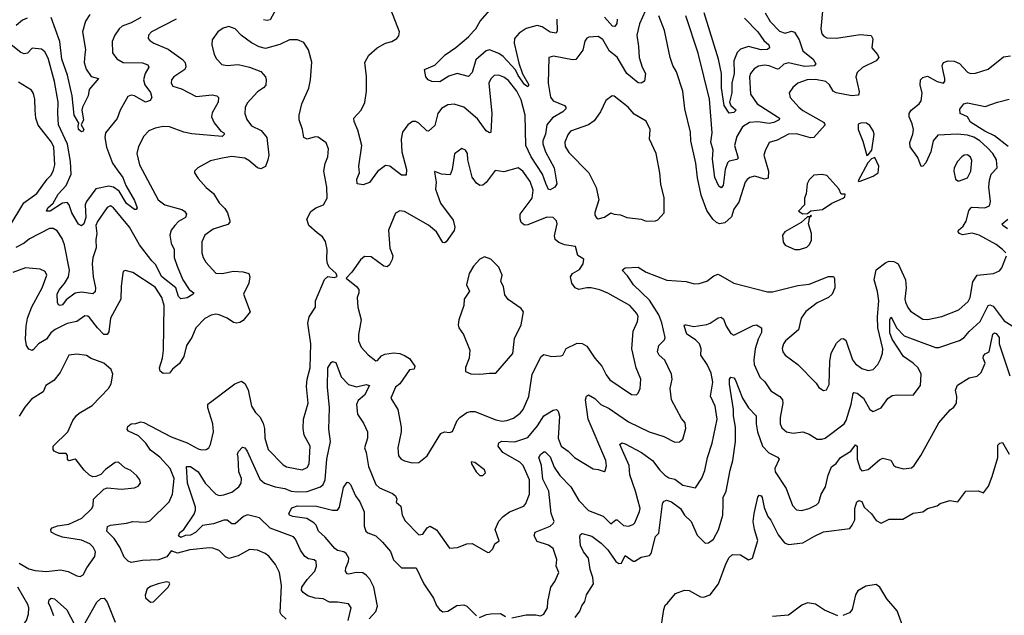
# Model space of a CAD drawing. Extents: x 2143765 to 2212931, y 878955 to 1017455.
# Tile 164 of 256: x 2159038 to 2165195, y 958958 to 962682. Entities that reach past the tile are written whole.
import ezdxf

# ---------------------------------------------------------------- set-up
doc = ezdxf.new("R2010")
doc.units = 0

msp = doc.modelspace()

# ---------------------------------------------------------------- linework, layer by layer
at = {"layer": '0CON20XD'}
for points in [[(2162397.6, 962685), (2162398.1, 962611.9), (2162393.2, 962596.8), (2162355, 962604), (2162305, 962637.3), (2162275, 962645.4), (2162205, 962626.9), (2162161.6, 962598.4), (2162132.1, 962565), (2162130, 962535), (2162160.4, 962410.4), (2162183.2, 962343.2), (2162221.3, 962275), (2162215, 962261.8), (2162195, 962275.5), (2162155, 962332.5), (2162138.6, 962368.6), (2162061.9, 962451.9), (2162035, 962469.5), (2161975, 962492.5), (2161955, 962487.2), (2161889.7, 962430.2), (2161867.7, 962352.3), (2161845, 962326), (2161774.5, 962344.5), (2161720.9, 962329.1), (2161665, 962292.1), (2161614.6, 962294.6), (2161591.4, 962305), (2161578.1, 962325), (2161568.8, 962371.2), (2161635, 962396.7), (2161698.9, 962461.1), (2161765, 962507.2), (2161844.1, 962575), (2161875, 962610), (2161890.4, 962625), (2161918, 962672), (2161995, 962760.9)], [(2159795, 962694.6), (2159735, 962662.5), (2159678, 962642), (2159660, 962625), (2159632.5, 962585), (2159615.6, 962545), (2159618.1, 962475), (2159645, 962436.9), (2159684, 962414), (2159805, 962411.9), (2159840.2, 962400.2), (2159844.6, 962385), (2159821.9, 962345), (2159811.8, 962305), (2159820.3, 962275), (2159855, 962227.3), (2159863.3, 962195), (2159853.5, 962176.5), (2159825, 962166.5), (2159755, 962205.5), (2159735, 962209), (2159715, 962202.2), (2159666.1, 962115), (2159646.7, 962063.3), (2159574.5, 961975), (2159569.6, 961945), (2159581.5, 961885), (2159618.8, 961785), (2159646.7, 961743.3), (2159682, 961695), (2159701.1, 961645), (2159755, 961551.9), (2159772.5, 961505), (2159766, 961494), (2159755, 961495.6), (2159705, 961532.5), (2159659.3, 961609.3), (2159625, 961634.8), (2159595, 961641.3), (2159515, 961623.2), (2159455.4, 961545), (2159448.2, 961525), (2159451.3, 961445), (2159438.9, 961405), (2159425, 961392.9), (2159405, 961404.2), (2159364.3, 961474.3), (2159347.2, 961525), (2159335, 961537.8), (2159305, 961533.8), (2159229.2, 961485), (2159205, 961484.4), (2159213.8, 961505), (2159246.2, 961533.8), (2159278.8, 961591.2), (2159327.8, 961645), (2159360, 961715), (2159355.6, 961795), (2159337.4, 961902.6), (2159280.6, 962025), (2159275.8, 962095), (2159279.1, 962165), (2159256.4, 962295), (2159215, 962441.4), (2159195, 962480.8), (2159175, 962497.1), (2159115, 962502.9), (2159087.4, 962472.6), (2159065, 962468.6), (2159045, 962475.8), (2158975, 962533.2)], [(2159085, 962691.8), (2159055, 962679.2), (2159016, 962645)], [(2159475.8, 962715), (2159448.6, 962671.4), (2159430.4, 962605), (2159450.2, 962495), (2159445.9, 962465), (2159441.4, 962415), (2159452.6, 962372.6), (2159485.6, 962325.6), (2159530, 962315), (2159472, 962245), (2159465.7, 962205), (2159430.8, 962135), (2159427.1, 962115), (2159435.9, 962055.9), (2159422.5, 962025), (2159438, 961995), (2159435, 961983.8), (2159425, 961980), (2159406, 961995), (2159402.5, 962015), (2159407.5, 962035), (2159377.5, 962085), (2159366.4, 962206.4), (2159337.6, 962335), (2159301.9, 962435), (2159288.1, 962545), (2159235, 962695.7)], [(2160639.3, 962745), (2160605, 962681.5), (2160585, 962676.7), (2160561.7, 962681.7)], [(2162951.7, 962738.3), (2162915, 962656.7), (2162896.7, 962585), (2162908.8, 962515), (2162911.8, 962445), (2162931.2, 962385), (2162952.1, 962345), (2162945, 962296.7), (2162925, 962284.3), (2162905, 962287.1), (2162833.9, 962346.1), (2162775, 962447.1), (2162725.7, 962485.7), (2162685, 962558.1), (2162655, 962576.9), (2162596.7, 962573.3), (2162584.5, 962565.5), (2162572.8, 962547.2), (2162559.5, 962490.5), (2162515, 962433.6), (2162495, 962431.6), (2162375.8, 962454.2), (2162346.7, 962445), (2162343.8, 962285), (2162358, 962198), (2162373.6, 962173.6), (2162444, 962145), (2162454.2, 962135), (2162454.3, 962125), (2162435, 962106.5), (2162370.9, 962069.1), (2162335.3, 962025), (2162326.6, 961965), (2162308.7, 961925), (2162309.7, 961905), (2162325.3, 961855), (2162379.4, 961755), (2162397.1, 961655), (2162385.4, 961635), (2162355, 961617.1), (2162345, 961619.4), (2162327.7, 961657.7), (2162307.8, 961715), (2162237.3, 961825), (2162204.1, 961895), (2162199.4, 962085), (2162175, 962180), (2162146.9, 962235), (2162095, 962300.8), (2162065, 962322.1), (2162035, 962335.5), (2162005, 962332.2), (2161985, 962312.9), (2161971.8, 962285), (2161990.3, 962095), (2161983.6, 961976.4), (2161975, 961973.3), (2161955, 961986), (2161901, 962061), (2161815, 962134.5), (2161755, 962154.4), (2161715, 962150), (2161675, 962126), (2161652.2, 962095), (2161635, 962019.2), (2161595, 961984), (2161585, 961986), (2161535, 962035.7), (2161515, 962044.3), (2161495, 962044.2), (2161465, 962024), (2161431.7, 961978.3), (2161423.8, 961935), (2161427.7, 961855), (2161456.4, 961745), (2161455, 961710), (2161425, 961710), (2161352.5, 961765), (2161325, 961769.5), (2161275, 961733.3), (2161225, 961664.4), (2161185, 961648.8), (2161147.5, 961655), (2161146, 961685), (2161162, 961725), (2161157.8, 961765), (2161177.1, 961895), (2161151.7, 961991.7), (2161128.6, 962045), (2161127.5, 962065), (2161173.1, 962116.9), (2161195.4, 962164.6), (2161207.5, 962235), (2161206.2, 962326.2), (2161196.7, 962415), (2161220.3, 962459.7), (2161273.3, 962505), (2161325, 962534), (2161365, 962546), (2161395.6, 962564.4), (2161409.7, 962580.3), (2161412.5, 962605), (2161359.2, 962745)], [(2162773.9, 962685), (2162772, 962658), (2162760.8, 962639.2), (2162745, 962641.2), (2162695, 962696.6)], [(2164057.8, 962735), (2164047.1, 962625), (2164055, 962594.2), (2164067.6, 962577.6), (2164085, 962567.5), (2164145, 962565.4), (2164295, 962589.6), (2164362.3, 962582.3), (2164372.3, 962562.3), (2164366.9, 962505), (2164401.9, 962465), (2164410, 962445), (2164394, 962425), (2164308, 962382), (2164275, 962352.5), (2164266.2, 962325), (2164287.6, 962232.4), (2164286.7, 962215), (2164280.5, 962209.5), (2164242.5, 962205), (2164143.4, 962223.4), (2164125.2, 962235.2), (2164103.1, 962275), (2164078.6, 962295), (2164015, 962308.2), (2163962.5, 962305), (2163905, 962285.6), (2163872.9, 962257.1), (2163850.6, 962225), (2163855.6, 962195), (2163910.5, 962135), (2163935, 962114.7), (2164065, 962041.6), (2164076.1, 962025), (2164005, 961945.8), (2163982.6, 961942.6), (2163895, 961968.1), (2163845, 961966.4), (2163775, 961927.5), (2163725.8, 961914.2), (2163698.9, 961861.1), (2163692.5, 961835), (2163720.3, 961735), (2163718.3, 961691.7), (2163695, 961684.6), (2163635, 961703.9), (2163605, 961695.5), (2163588.3, 961681.7), (2163574, 961665), (2163535, 961540), (2163505, 961496.7), (2163489.8, 961450.2), (2163448.5, 961411.5), (2163415, 961406.4), (2163395, 961414.5), (2163372.5, 961435), (2163335, 961489.2), (2163298.7, 961585), (2163277.4, 961692.6), (2163267.1, 961785), (2163235.5, 961925), (2163232, 961978), (2163197.3, 962125), (2163185.4, 962235), (2163145.4, 962355), (2163123.1, 962395), (2163105.8, 962445), (2163069.4, 962615), (2163035.6, 962705)], [(2163522.1, 961952.1), (2163509.1, 961895), (2163531.9, 961815), (2163522.4, 961807.6), (2163475, 961797.9), (2163465, 961787.3), (2163450.7, 961745), (2163437.8, 961645), (2163425, 961630.4), (2163410.1, 961640.1), (2163385.8, 961695), (2163371.1, 961808.9), (2163374.4, 961865), (2163360.2, 961915), (2163368.8, 961975), (2163351.3, 962185), (2163281.9, 962471.9), (2163202.8, 962705)], [(2163570.8, 962690.8), (2163653.2, 962605), (2163692, 962552), (2163722.2, 962525), (2163727.5, 962505), (2163715.2, 962494.8), (2163675.9, 962494.1), (2163595, 962513.9), (2163545, 962498.2), (2163525, 962475.8), (2163504.8, 962425), (2163505.2, 962345), (2163491.8, 962285), (2163492.3, 962225), (2163477.3, 962165), (2163486.1, 962145), (2163518.2, 962115), (2163505, 962100.5), (2163475, 962096.9), (2163444.3, 962145), (2163426.2, 962255), (2163426, 962346), (2163407.2, 962435), (2163318.1, 962725)], [(2163700, 962725), (2163730.8, 962670.8), (2163789.6, 962609.6), (2163825, 962598.2), (2163865, 962610), (2163884.2, 962604.2), (2163912.5, 962555), (2163935, 962487.5), (2164000, 962435), (2164016, 962405), (2164006.1, 962393.9), (2163945, 962389.4), (2163845, 962412.3), (2163815.9, 962404.1), (2163786.4, 962375), (2163777.2, 962372.8), (2163725, 962393.1), (2163695, 962397.5), (2163658.8, 962391.2), (2163631.9, 962375), (2163607.9, 962345), (2163601.6, 962325), (2163607.2, 962215), (2163648.9, 962155), (2163777.5, 962075), (2163790, 962065), (2163788, 962055), (2163755, 962038.4), (2163725, 962032.9), (2163655, 962042.6), (2163601.7, 962038.3), (2163557.2, 962012.8), (2163522.1, 961952.1)], [(2160704.5, 958934.5), (2160672.9, 958962.9), (2160667.5, 958975), (2160674.7, 959145), (2160662.5, 959225), (2160637.5, 959275), (2160595, 959326.9), (2160574, 959345), (2160525, 959365.5), (2160475, 959368.9), (2160405, 959330.6), (2160346.1, 959313.9), (2160325, 959324.6), (2160285, 959362.2), (2160245, 959377.8), (2160225, 959380.4), (2160102.6, 959367.4), (2160025, 959345.8), (2159985, 959360.6), (2159957.2, 959322.8), (2159905, 959304.3), (2159805, 959300), (2159735, 959287.9), (2159716.2, 959296.2), (2159691.7, 959321.7), (2159664, 959384), (2159628.1, 959438.1), (2159582.5, 959485), (2159587.7, 959512.3), (2159605, 959521.4), (2159705, 959533.8), (2159745.4, 959545.4), (2159825, 959540), (2159852.2, 959547.8), (2159972.2, 959667.7), (2159993.6, 959716.4), (2160003.5, 959813.5), (2159979.3, 959875), (2159915, 959945.8), (2159855, 959989.5), (2159826.8, 960035), (2159780, 960080), (2159719.1, 960109.1), (2159710.7, 960119.3), (2159715, 960137.5), (2159734.1, 960155.9), (2159765, 960157.1), (2159795, 960166.9), (2159815, 960163.3), (2159985, 960074.2), (2160085, 960035.7), (2160155, 959999.2), (2160175, 959993.3), (2160205, 959995.6), (2160220, 960005), (2160231.5, 960025), (2160249.5, 960105), (2160245.6, 960155), (2160213.9, 960255), (2160215, 960277.5), (2160384, 960406), (2160425, 960421.4), (2160445, 960407.5), (2160467.3, 960367.3), (2160486.5, 960265), (2160513.3, 960225), (2160539.3, 960199.3), (2160559.6, 960159.6), (2160569.7, 960125), (2160571.2, 960065), (2160592.5, 959995), (2160685, 959898.5), (2160706.6, 959886.6), (2160805, 959867.9), (2160835, 959882.5), (2160847.6, 959905), (2160855.3, 960015), (2160816.2, 960085), (2160810, 960125), (2160812.9, 960185), (2160842.7, 960285), (2160831.5, 960388.5), (2160836, 960435), (2160853.4, 960505), (2160859.2, 960655), (2160839.5, 960785), (2160848.1, 960825), (2160888.8, 960885), (2160888.1, 960925), (2160945, 961058), (2160965, 961075.7), (2161005, 961070.8), (2161023, 961077), (2161016.7, 961095), (2160975, 961132), (2160963.1, 961155), (2160958.5, 961185), (2160961.5, 961245), (2160949.5, 961295), (2160931.5, 961325), (2160899, 961349), (2160846.7, 961395), (2160834.5, 961435), (2160857.9, 961482.1), (2160890, 961505), (2160938.8, 961525), (2160960.6, 961565), (2160958.2, 961635), (2160939.4, 961735), (2160947.6, 961782.4), (2160964.3, 961825), (2160970, 961875), (2160955, 961911.2), (2160905, 961946.7), (2160885, 961950), (2160835, 961934.4), (2160815, 961944.2), (2160806.7, 961995), (2160785.6, 962055), (2160785.7, 962085), (2160803.1, 962155), (2160845.5, 962254.5), (2160856.9, 962305), (2160865.6, 962415.6), (2160845, 962492.5), (2160815, 962540), (2160775.9, 962555.9), (2160725, 962556), (2160664.5, 962525.5), (2160575, 962500.8), (2160535, 962511.9), (2160487.9, 962537.9), (2160425, 962582.5), (2160385, 962624.3), (2160345, 962639.4), (2160310.7, 962629.3), (2160276.7, 962605), (2160241.2, 962555), (2160239.2, 962525), (2160254.3, 962465), (2160267.6, 962437.6), (2160302.5, 962402.5), (2160335.7, 962395.7), (2160405, 962401.9), (2160475, 962385.5), (2160545, 962357.1), (2160574.5, 962325), (2160580, 962305), (2160576.8, 962273.2), (2160562.2, 962255), (2160525, 962231.1), (2160460.2, 962159.8), (2160447.8, 962132.2), (2160445.6, 962095), (2160458.6, 962058.6), (2160487.8, 962017.8), (2160547.9, 961987.9), (2160584.3, 961945), (2160595.5, 961835), (2160590, 961805), (2160575.3, 961764.7), (2160545, 961750), (2160525, 961754.5), (2160471.5, 961801.5), (2160445, 961816.6), (2160365, 961826.2), (2160305, 961816.7), (2160230.9, 961799.1), (2160152.5, 961755), (2160130, 961735), (2160130, 961725), (2160155, 961688.8), (2160203.4, 961633.4), (2160250, 961595), (2160285, 961535.7), (2160321.2, 961501.2), (2160336.7, 961475), (2160352.9, 961425), (2160352.5, 961415), (2160339.4, 961400.6), (2160247.7, 961372.3), (2160196, 961335), (2160177, 961293), (2160177.8, 961225), (2160185.6, 961195), (2160202.9, 961165), (2160265, 961097.5), (2160304.5, 961094.5), (2160375, 961109.6), (2160435, 961104.5), (2160470, 961095), (2160476.7, 961075), (2160470, 961035), (2160438.1, 960965), (2160480, 960855), (2160435, 960802), (2160415, 960788), (2160395.7, 960784.3), (2160375, 960788.1), (2160336.2, 960816.2), (2160285, 960837.3), (2160265, 960840.5), (2160235, 960834.4), (2160196.1, 960813.9), (2160138.5, 960755), (2160113.8, 960695), (2160080, 960645), (2160063.3, 960575), (2160036.8, 960533.2), (2159993.8, 960496.2), (2159975, 960470.8), (2159935, 960470.6), (2159917.1, 960485), (2159912.5, 960505), (2159931.3, 960565), (2159938.1, 960615), (2159941.1, 960895), (2159926.9, 960945), (2159885, 961009.2), (2159745, 961100.8), (2159696.4, 961113.6), (2159685, 961107.5), (2159682.3, 961097.7), (2159672.1, 961015), (2159670.7, 960935), (2159604.7, 960815), (2159595, 960730), (2159585, 960712.9), (2159565, 960714.5), (2159524.8, 960754.8), (2159475, 960820), (2159465, 960828.2), (2159445, 960830.5), (2159395.3, 960794.7), (2159335, 960782.8), (2159260, 960745), (2159232.1, 960725), (2159204.5, 960685), (2159154.6, 960655.4), (2159125, 960618.9), (2159115, 960614.3), (2159095, 960622.4), (2159080.7, 960645), (2159073.5, 960685), (2159077.6, 960765), (2159087.4, 960815), (2159113.7, 960886.3), (2159178.9, 961005), (2159206.9, 961085), (2159197.5, 961107.5), (2159165, 961121.9), (2159075, 961131.2), (2158995, 961100.9)], [(2160016.2, 962685), (2159861.4, 962605), (2159842.9, 962585), (2159840.8, 962565), (2159850.7, 962550.7), (2159876.2, 962535), (2159967, 962497), (2160055, 962433.5), (2160073.1, 962413.1), (2160076.6, 962386.6), (2160069.7, 962370.3), (2160001.9, 962325), (2159986.7, 962305), (2159985.6, 962285), (2159996.1, 962266.1), (2160049.1, 962249.1), (2160141.5, 962201.5), (2160242, 962212), (2160270, 962205), (2160282, 962195), (2160279.6, 962165), (2160240.9, 962099.1), (2160236.7, 962075), (2160255, 962036.5), (2160295, 961985.5), (2160315.2, 961975.2), (2160318.7, 961965), (2160305, 961950.4), (2160115, 961967.9), (2160065, 961977.5), (2159975, 962011.8), (2159935.6, 962014.4), (2159885, 962004.3), (2159845, 961987.5), (2159815, 961954), (2159780.6, 961889.4), (2159770, 961845), (2159787.5, 961775), (2159904.6, 961554.6), (2159945, 961524.5), (2160050.8, 961495), (2160068.1, 961485), (2160081.1, 961465), (2160074.2, 961445), (2160030.9, 961419.1), (2160007.3, 961395), (2159985.6, 961365), (2159977.5, 961335), (2159984.6, 961285), (2160004.1, 961245), (2160003.5, 961195), (2160021.7, 961141.7), (2160058.1, 961055), (2160098, 960995), (2160126.2, 960975), (2160122, 960965), (2160085, 960943.1), (2160045, 960935.8), (2160031.8, 960951.8), (2160013.5, 961005), (2159925.7, 961075.7), (2159888.8, 961148.8), (2159863.2, 961173.2), (2159786.6, 961275), (2159724.8, 961385), (2159625, 961505.6), (2159605, 961517.8), (2159585, 961508.1), (2159525, 961420.5), (2159514.4, 961395), (2159519.4, 961345), (2159513.3, 961305), (2159516.9, 961255), (2159496.2, 961193.8), (2159491.9, 961155), (2159496.3, 961075), (2159511.8, 961005), (2159510.3, 960979.7), (2159495, 960967.5), (2159425, 960978.4), (2159385, 960971.6), (2159328.8, 960931.2), (2159305, 960900), (2159290, 960895), (2159280, 960900), (2159273.9, 960913.9), (2159273.2, 960965), (2159285, 960993.5), (2159318.4, 961031.6), (2159343, 961075), (2159349.6, 961115), (2159317.9, 961275), (2159304.2, 961314.2), (2159272.3, 961362.3)], [(2164811.1, 962371.1), (2164807.9, 962395), (2164815.4, 962414.6), (2164845, 962423.6), (2164881.4, 962421.4), (2164915, 962406.7), (2164965, 962354), (2164985, 962344.7), (2165015, 962346.6), (2165095, 962373.1), (2165189.6, 962450.4), (2165235, 962456.5)], [(2165205.7, 961225), (2165185, 961245.7), (2165145, 961275.6), (2165039.2, 961335), (2164995, 961346.6), (2164935, 961336.1), (2164915, 961344.6), (2164907.5, 961355), (2164908.1, 961365), (2164938.2, 961391.8), (2164957.8, 961422.2), (2164974.2, 961485.8), (2164985.3, 961504.7), (2164995, 961510), (2165074.7, 961505.3), (2165102.9, 961517.1), (2165108.7, 961545), (2165098.2, 961635), (2165101.9, 961678.1), (2165114.1, 961715.9), (2165151.4, 961755), (2165147.5, 961805), (2165124.4, 961844.4), (2165090.2, 961880.2), (2165041.6, 961925), (2165005, 961946.9), (2164965, 961960), (2164903.5, 961966.5), (2164780.5, 961959.5), (2164751.5, 961925), (2164736.6, 961855), (2164703.7, 961786.3), (2164685, 961766), (2164675, 961764), (2164655, 961820), (2164606.7, 961886.7), (2164604.6, 961914.6), (2164623.9, 961965), (2164627, 961995), (2164619.7, 962029.7), (2164599.6, 962075), (2164599.5, 962095), (2164613.1, 962115), (2164662.9, 962155), (2164675.3, 962175), (2164681.7, 962221.7), (2164670, 962275), (2164671.4, 962305), (2164685, 962320), (2164715, 962327.8), (2164775, 962296.2), (2164815, 962285.8), (2164822.7, 962297.3), (2164823.8, 962315), (2164811.1, 962371.1)], [(2158972.5, 961385), (2159062.9, 961537.1), (2159145, 961594.4), (2159210, 961685), (2159235, 961710), (2159249.6, 961740.4), (2159256.6, 961775), (2159251.2, 961885), (2159236.7, 961915), (2159153, 962023), (2159139.2, 962065), (2159135.3, 962115.3), (2159133.5, 962185), (2159125, 962220), (2159111.7, 962241.7), (2159030.5, 962290.5)], [(2162955, 961422), (2163015, 961423.8), (2163029.5, 961430.5), (2163069.2, 961475), (2163068.7, 961568.7), (2163047, 961653), (2163040.6, 961725), (2163018.2, 961845), (2162976.9, 961935), (2162980, 961995), (2162955, 962046.2), (2162881.5, 962091.5), (2162843.3, 962135), (2162755, 962203.8), (2162744.1, 962205.9), (2162702.7, 962177.3), (2162669.2, 962105), (2162631.5, 962048.5), (2162595.4, 962024.6), (2162482.5, 961985), (2162465, 961962), (2162446.9, 961915), (2162449.6, 961889.6), (2162471.7, 961851.7), (2162596.5, 961725), (2162643, 961633), (2162660, 961555), (2162634.1, 961475.9), (2162635, 961460), (2162645, 961442.5), (2162655, 961437.5), (2162695, 961446.7), (2162735, 961474), (2162755, 961465.8), (2162795, 961462.5), (2162835, 961445.8), (2162925, 961433.8), (2162955, 961422)], [(2165219.3, 961889.3), (2165134.8, 961954.8), (2165074, 961985), (2164985, 962041.4), (2164964.3, 962075), (2164920, 962095), (2164917.9, 962122.1), (2164943.3, 962155), (2164965, 962162), (2165075, 962138.1), (2165153, 962167), (2165225.3, 962184.7)], [(2164335, 961832.5), (2164345, 961836.7), (2164368, 961865), (2164380.8, 961965), (2164375, 961987.5), (2164355, 962020), (2164333.9, 962033.9), (2164302.3, 962037.7), (2164282.5, 962027.5), (2164280.6, 961995), (2164311.4, 961921.4), (2164335, 961832.5)], [(2161492.1, 959912.1), (2161535, 959914.4), (2161587.1, 959955), (2161672, 960095), (2161695, 960106), (2161725, 960100), (2161745, 960107.5), (2161773.3, 960175), (2161790, 960195), (2161833.3, 960225), (2161856.8, 960233.2), (2161885, 960232.5), (2162015, 960180.4), (2162055, 960172.3), (2162084, 960176), (2162125, 960191.2), (2162168.7, 960221.3), (2162186.4, 960245), (2162221.8, 960325), (2162243.8, 960465), (2162300, 960575), (2162315, 960588), (2162365, 960576.2), (2162425, 960580), (2162435.4, 960584.6), (2162454.7, 960625.3), (2162525, 960659.1), (2162555, 960658.2), (2162585, 960641.5), (2162635.7, 960565.7), (2162678.8, 960515), (2162705, 960460.6), (2162729.5, 960429.5), (2162865, 960338.9), (2162894.3, 960335.7), (2162905, 960346.2), (2162918.9, 960375), (2162921.8, 960435), (2162892.7, 960505), (2162866.5, 960625), (2162873.8, 960735), (2162901.1, 960795), (2162905, 960826.7), (2162896.7, 960845), (2162854.2, 960894.2), (2162715, 960971.8), (2162665, 960992.9), (2162612.5, 961005), (2162584, 961006), (2162535, 960994.5), (2162512, 961005), (2162491.5, 961035), (2162481.5, 961075), (2162495.3, 961094.7), (2162539.8, 961120.2), (2162562, 961155), (2162566.7, 961185), (2162527.7, 961207.7), (2162513.3, 961263.3), (2162445, 961273.8), (2162408.8, 961288.8), (2162387, 961307), (2162381.4, 961331.4), (2162398.1, 961405), (2162394, 961425), (2162375, 961444), (2162335, 961446.7), (2162215, 961398.2), (2162195, 961397.8), (2162173.6, 961413.6), (2162167.2, 961437.2), (2162168.5, 961465), (2162241.8, 961565), (2162249.5, 961615), (2162230.5, 961670.5), (2162185, 961734.3), (2162155, 961756), (2162065, 961731.1), (2162011.5, 961738.5), (2161955, 961664.4), (2161935, 961647.1), (2161915, 961644.3), (2161895, 961658.6), (2161867.1, 961697.1), (2161841.1, 961805), (2161839.2, 961845), (2161825, 961866.7), (2161803.6, 961876.4), (2161757.3, 961842.7), (2161743.1, 961745), (2161729.1, 961710.9), (2161675, 961715.8), (2161635, 961732.5), (2161631.7, 961728.3), (2161641.4, 961665), (2161638.3, 961621.7), (2161670.5, 961535), (2161748.6, 961428.6), (2161759.5, 961385), (2161755, 961364.2), (2161705, 961292), (2161695, 961286.2), (2161685, 961288.8), (2161645.3, 961355.3), (2161595, 961397.5), (2161445, 961481.9), (2161415, 961486), (2161387.3, 961472.7), (2161343.5, 961365), (2161353.6, 961253.6), (2161370.8, 961205), (2161367.6, 961182.4), (2161350.3, 961149.7), (2161335, 961136.2), (2161315, 961140.8), (2161235, 961198.6), (2161195, 961202), (2161169.7, 961180.3), (2161115, 961103.3), (2161080, 961065), (2161143.5, 961013.5), (2161158, 960995), (2161159.2, 960975), (2161148.8, 960945), (2161151.5, 960885), (2161172.7, 960805), (2161157, 960713), (2161157.5, 960675), (2161173.1, 960635), (2161216.3, 960586.3), (2161265, 960549.2), (2161275, 960550.8), (2161300.6, 960579.4), (2161320.4, 960589.6), (2161375, 960599.3), (2161415, 960594.4), (2161445, 960583.3), (2161475, 960563.1), (2161508, 960515), (2161505, 960497.5), (2161475, 960493.3), (2161414.6, 960405.4), (2161388.9, 960385), (2161358.8, 960315), (2161403.1, 960245), (2161423.6, 960133.6), (2161424.5, 960105), (2161402.2, 960005), (2161407.5, 959955), (2161423.6, 959933.6), (2161445, 959922.9), (2161492.1, 959912.1)], [(2164915, 961674), (2164965, 961694), (2164986.2, 961733.8), (2164992.1, 961802.1), (2164985, 961821.2), (2164965, 961836.7), (2164945, 961835.6), (2164929.2, 961825), (2164902, 961795), (2164882.5, 961755), (2164879.2, 961735), (2164890, 961685), (2164904.1, 961674.1), (2164915, 961674)], [(2164285, 961670), (2164295, 961672.5), (2164375.9, 961704.1), (2164406.7, 961723.3), (2164410, 961765), (2164385, 961820), (2164365, 961812.5), (2164342.5, 961787.5), (2164282.5, 961675), (2164285, 961670)], [(2163935, 961468.8), (2163965, 961470), (2163985, 961487.5), (2164057.5, 961495), (2164116.2, 961533.8), (2164187.5, 961565), (2164197.5, 961575), (2164200, 961590), (2164175, 961590), (2164160.6, 961625), (2164085, 961706.9), (2164055, 961714.3), (2164005, 961708.8), (2163975, 961680), (2163963.3, 961655), (2163956.1, 961593.9), (2163946.7, 961565), (2163946.7, 961525), (2163907.5, 961485), (2163935, 961468.8)], [(2163915, 961244), (2163960.3, 961259.7), (2163976, 961275), (2163988.8, 961301.2), (2163990, 961345), (2163971.2, 961405), (2163980, 961450), (2163990, 961455), (2163985, 961460), (2163980, 961450), (2163965, 961450), (2163925.7, 961414.3), (2163822.9, 961355), (2163808.6, 961335), (2163811.7, 961291.7), (2163825, 961271.2), (2163885, 961244), (2163915, 961244)], [(2165215, 961373.3), (2165185.7, 961395), (2165182.5, 961405), (2165216.7, 961435)], [(2159272.3, 961362.3), (2159247, 961377), (2159223.8, 961376.2), (2159098.5, 961311.5), (2159065.9, 961284.1), (2159013.2, 961256.8)], [(2161092.5, 958925), (2161111.4, 959005), (2161095, 959030), (2161025, 959040), (2160975, 959039.4), (2160935, 959060.5), (2160885, 959066.2), (2160840.6, 959080.6), (2160810.2, 959100.2), (2160800, 959115), (2160802.7, 959135), (2160835, 959182.9), (2160884.3, 959235), (2160894.2, 959265), (2160892, 959295), (2160880, 959305), (2160845, 959311.4), (2160822, 959325), (2160794.4, 959365), (2160762.5, 959435), (2160749.3, 959449.3), (2160605, 959502.2), (2160537.1, 959567.1), (2160463.4, 959586.6), (2160437.8, 959575), (2160385, 959528.9), (2160365, 959530), (2160335, 959552.3), (2160315, 959552.2), (2160250.2, 959529.8), (2160181.1, 959518.9), (2160136.5, 959475), (2160105, 959459.3), (2160072.5, 959457.5), (2160045, 959443.5), (2160032, 959455), (2160039.2, 959475), (2160064.7, 959495.3), (2160129.4, 959590.6), (2160137.7, 959615), (2160136.7, 959635), (2160087.2, 959785), (2160081.3, 959888.7), (2160105, 959887.9), (2160155, 959854.4), (2160197.5, 959785), (2160265, 959715.4), (2160285, 959707.8), (2160315, 959710.5), (2160365, 959728), (2160408.3, 959761.7), (2160422.8, 959785), (2160424, 959814), (2160408.6, 959855), (2160404, 959946), (2160400.3, 959965), (2160407.1, 959982.9), (2160430.3, 960009.7), (2160445, 960006), (2160460.8, 959985), (2160539.5, 959809.5), (2160569.2, 959785), (2160635, 959760.7), (2160695, 959750.6), (2160735, 959733.3), (2160775, 959729.3), (2160835, 959732.5), (2160919.5, 959760.5), (2160935, 959775.6), (2160947.6, 959805), (2160959.5, 959935), (2160981.6, 960045), (2160971.3, 960121.3), (2160976.1, 960255), (2160962.1, 960385), (2160963.9, 960506.1), (2160985, 960538), (2160995, 960543.8), (2161015, 960538.8), (2161048.3, 960448.3), (2161095, 960401.8), (2161145, 960386.9), (2161205, 960400.4), (2161225.7, 960395), (2161193.8, 960335), (2161155, 960301.9), (2161143.9, 960275), (2161150, 960215), (2161188.5, 960158.5), (2161212.3, 960105), (2161212.1, 960065), (2161193.6, 960005), (2161205.6, 959975), (2161218.3, 959888.3), (2161265, 959776), (2161288.8, 959755), (2161369.7, 959719.7), (2161387.5, 959705), (2161396, 959685), (2161392.5, 959665), (2161420.9, 959640.9), (2161428.9, 959585), (2161448, 959548), (2161535, 959462), (2161558.8, 959465), (2161586.2, 959505), (2161605.9, 959515.9), (2161645, 959492), (2161725, 959378.8), (2161775, 959382.9), (2161835, 959405.7), (2161867, 959407), (2161965, 959350), (2161975, 959352.5), (2161996, 959374), (2162010, 959405), (2162035.8, 959424.2), (2162011.4, 959495), (2162035, 959546.2), (2162061.2, 959575), (2162101.2, 959605), (2162190.2, 959639.8), (2162203.6, 959656.4), (2162226.4, 959715), (2162225.3, 959805), (2162187.5, 959895), (2162166.2, 959915), (2162059.4, 959975), (2162030, 960015), (2162034, 960036), (2162054, 960046), (2162135, 960042.7), (2162215, 960069.6), (2162276.9, 960143.1), (2162315, 960205.5), (2162375, 960240.9), (2162394.4, 960244.4), (2162405.5, 960235), (2162412.9, 960202.9), (2162405.2, 960065), (2162424.6, 960015), (2162468.5, 959985), (2162508, 959945), (2162625, 959874), (2162655, 959870.6), (2162693, 959857), (2162698.8, 959861.2), (2162708.3, 959891.7), (2162704.1, 959925.9), (2162593.6, 960185), (2162576.4, 960305), (2162582.2, 960327.8), (2162595, 960335.8), (2162634.1, 960314.1), (2162672.9, 960275), (2162725, 960250.9), (2162845, 960166.7), (2162975, 960105.4), (2163065.9, 960075.9), (2163135, 960041.4), (2163165, 960042), (2163185, 960060), (2163204.4, 960125), (2163199.3, 960160.7), (2163177.5, 960187.5), (2163113.4, 960305), (2163105.6, 960375), (2163118.1, 960435), (2163114.5, 960465), (2163073.1, 960553.1), (2163037.5, 960585), (2163027.1, 960605), (2163034.3, 960645), (2163070.5, 960679.5), (2163074.6, 960695), (2163053.1, 960786.9), (2163035, 960835.5), (2162977.3, 960927.3), (2162876.2, 961025), (2162839.8, 961079.8), (2162806, 961115), (2162825, 961129.5), (2162905, 961135.5), (2162955, 961103.2), (2163085, 961052.2), (2163205, 961045.8), (2163255, 961030), (2163287.7, 961032.3), (2163335, 961046), (2163379.5, 961080.5), (2163405, 961090.8), (2163505, 961034.3), (2163715, 960980), (2163745, 960981.1), (2163905, 961020.7), (2163975, 961028.9), (2164095, 961076), (2164126.4, 961076.4), (2164133.6, 961063.6), (2164135.6, 961005), (2164119.2, 960965), (2164096.7, 960945), (2164025, 960911.4), (2163955, 960856.9), (2163925.6, 960815), (2163907.5, 960742.5), (2163827.5, 960675), (2163814.4, 960655), (2163807, 960627), (2163810, 960605), (2163824.2, 960585), (2163905, 960525.8), (2164018.3, 960408.3), (2164035, 960382.5), (2164065, 960362.5), (2164083, 960367), (2164099.7, 960400.3), (2164103.8, 960545), (2164113.7, 960596.3), (2164145, 960660), (2164175, 960687.1), (2164188.3, 960688.3), (2164205, 960678.8), (2164245.6, 960555), (2164265, 960530), (2164305, 960501.2), (2164345, 960489.1), (2164374.6, 960495.4), (2164404.3, 960525), (2164420.7, 960559.3), (2164433.7, 960596.3), (2164436.2, 960625), (2164404.8, 960755), (2164403.1, 960825), (2164410.8, 960925), (2164402.3, 960982.3), (2164381.2, 961055), (2164395, 961116.9), (2164455, 961164.3), (2164475, 961171.4), (2164505, 961169.2), (2164532, 961155), (2164578.5, 961055), (2164581.8, 961005), (2164574, 960935), (2164578.5, 960915), (2164591.7, 960881.7), (2164609.4, 960859.4), (2164685, 960809.6), (2164715, 960806.8), (2164804.1, 960825.9), (2164912.1, 960867.9), (2164969.4, 960920.6), (2164981.6, 960945), (2164997.7, 961042.3), (2165025, 961084.4), (2165127.5, 961095), (2165165, 961112.5), (2165179.7, 961130.3), (2165210, 961205)], [(2161916, 960466), (2161975, 960472), (2162015, 960471.2), (2162122.9, 960595), (2162132.1, 960687.9), (2162174.3, 960775), (2162188.8, 960855), (2162175, 960876.7), (2162093.2, 960933.2), (2162071.7, 960961.7), (2162064.1, 961014.1), (2162046.2, 961045), (2162054.4, 961085), (2162033.3, 961135), (2161985, 961185.5), (2161945, 961198.6), (2161914.5, 961185.5), (2161875, 961140), (2161848, 961095), (2161832.5, 961025), (2161850, 960985), (2161818, 960935), (2161815.7, 960895), (2161784.2, 960805), (2161780, 960775), (2161783.3, 960755), (2161813, 960713), (2161853.1, 960615), (2161848.6, 960565), (2161825, 960507.5), (2161825, 960483.3), (2161858.3, 960468.3), (2161916, 960466)], [(2162926, 959976), (2162995, 959926.9), (2163041.2, 959865), (2163072.7, 959835), (2163098.5, 959818.5), (2163135, 959810), (2163185, 959772.1), (2163264.3, 959755.7), (2163303.8, 959815), (2163323.2, 959863.2), (2163339.6, 959945), (2163369.1, 960035), (2163400.4, 960185), (2163387.7, 960265), (2163358, 960328), (2163371.8, 960415), (2163361.7, 960471.7), (2163337.5, 960525), (2163297.8, 960585), (2163300, 960625), (2163289.1, 960655), (2163265, 960679.6), (2163209.6, 960715), (2163192.9, 960767.1), (2163196.2, 960773.8), (2163205, 960774.2), (2163253.7, 960763.7), (2163335, 960775.4), (2163355, 960784), (2163405, 960817.5), (2163425, 960821.9), (2163439.6, 960809.6), (2163456.8, 960765), (2163485, 960720), (2163505, 960708.8), (2163625, 960770.7), (2163645, 960773.2), (2163676.9, 960755), (2163676.4, 960726.4), (2163655.6, 960684.4), (2163637.9, 960625), (2163628.5, 960555), (2163630.4, 960525), (2163666.5, 960446.5), (2163698.6, 960418.6), (2163735, 960362.2), (2163792.5, 960325), (2163807.5, 960305), (2163810.9, 960285), (2163793.8, 960195), (2163793.6, 960155), (2163805, 960130), (2163834, 960105), (2163875, 960097.5), (2163935, 960105.5), (2163975, 960091.5), (2164025, 960058.6), (2164055, 960058.8), (2164075, 960066), (2164194.7, 960155.3), (2164206, 960175), (2164238.5, 960278.5), (2164250, 960345), (2164255, 960350.8), (2164275, 960347.8), (2164315, 960315.6), (2164355, 960244.2), (2164375, 960232.5), (2164425, 960254.3), (2164467.2, 960312.8), (2164495, 960331.9), (2164525, 960336.9), (2164625, 960334), (2164671.9, 960395), (2164674.5, 960465), (2164656.9, 960505), (2164626.2, 960535), (2164565.6, 960575), (2164493.9, 960685), (2164480.6, 960725), (2164480, 960805), (2164485, 960821.2), (2164495, 960811.4), (2164520.9, 960755), (2164568.8, 960705), (2164765, 960631.8), (2164785, 960632.2), (2164915, 960676.9), (2164945, 960694.4), (2164976.7, 960733.3), (2165045.2, 960794.8), (2165094.8, 960895.2), (2165105, 960898.9), (2165125, 960891.3), (2165195, 960800), (2165277.6, 960747.6)], [(2162512, 958945), (2162541.1, 958985), (2162553.2, 959016.8), (2162572.5, 959045), (2162583.6, 959086.4), (2162625.7, 959154.3), (2162622.9, 959195), (2162605.2, 959245), (2162595, 959315.6), (2162563.8, 959355), (2162545.6, 959395), (2162541.2, 959448.8), (2162545.8, 959464.2), (2162555, 959469.2), (2162615, 959453.1), (2162675, 959410), (2162715, 959366.4), (2162765, 959294.4), (2162785, 959282.2), (2162802, 959285), (2162825, 959331.4), (2162875, 959295.6), (2162885, 959295.7), (2162925, 959321.1), (2162977.6, 959332.4), (2162987.3, 959345), (2163015, 959450), (2163035, 959472.5), (2163058, 959655), (2163065, 959668.8), (2163082.7, 959677.3), (2163115, 959668.1), (2163169.4, 959625), (2163194.6, 959585), (2163237.6, 959545), (2163275, 959458.9), (2163325, 959408.8), (2163345, 959411.2), (2163375.8, 959435), (2163407.9, 959492.1), (2163435.5, 959584.5), (2163437.8, 959655), (2163437.5, 959695), (2163456.6, 959733.4), (2163480, 959865), (2163497.2, 959925), (2163513.8, 960045), (2163515.2, 960135), (2163500.9, 960205), (2163502.4, 960245), (2163475.9, 960404.1), (2163476, 960434), (2163485, 960447.1), (2163503, 960443), (2163512.7, 960432.7), (2163558.8, 960315), (2163596.1, 960256.1), (2163644.5, 960205), (2163643.6, 960155), (2163652.6, 960105), (2163683.9, 960015), (2163723.2, 959973.2), (2163777.7, 959947.7), (2163788.5, 959935), (2163761.4, 959875), (2163762.5, 959855), (2163831.7, 959751.7), (2163871.9, 959645), (2163895, 959617.5), (2163926.6, 959613.4), (2163975, 959625.8), (2164022, 959648), (2164035, 959663.8), (2164049.4, 959715), (2164077.8, 959762.2), (2164094.6, 959835), (2164114.4, 959885.6), (2164143.4, 959906.6), (2164170.6, 959945), (2164235.9, 959984.1), (2164265, 960024), (2164275.4, 960015), (2164276.2, 959935), (2164293.1, 959873.1), (2164305, 959861.4), (2164345, 959870), (2164415, 959930.6), (2164435, 959940.8), (2164485, 959928), (2164504.5, 959894.5), (2164516.8, 959886.8), (2164565, 959874.2), (2164615, 959880), (2164632.5, 959895), (2164673.8, 959956.2), (2164785, 960161.2), (2164856.6, 960243.4), (2164879.7, 960260.3), (2164895.7, 960284.3), (2164899.4, 960325), (2164889.4, 960365), (2164902.2, 960397.8), (2164975, 960443.1), (2165025, 960452.5), (2165050.6, 960475), (2165075.5, 960535), (2165063.8, 960565), (2165065, 960579.4), (2165075, 960591.9), (2165100.5, 960605), (2165123.7, 960715), (2165135, 960724.6), (2165145, 960719.7), (2165163.4, 960695), (2165162.9, 960655), (2165229.4, 960455)], [(2159035, 959283.1), (2159095, 959249.2), (2159135, 959238.9), (2159205, 959232.9), (2159293.2, 959243.2), (2159341.4, 959231.4), (2159396.1, 959203.9), (2159415, 959201.2), (2159435, 959212), (2159457.5, 959255), (2159508.6, 959325), (2159511.8, 959355), (2159498.2, 959385), (2159475.6, 959405), (2159425, 959427.3), (2159305, 959446.4), (2159265, 959462.2), (2159235, 959477.5), (2159232.5, 959495), (2159241.2, 959505), (2159275, 959517.8), (2159345, 959527.9), (2159425.4, 959565), (2159490, 959625), (2159497.7, 959645), (2159498.9, 959685), (2159565, 959746), (2159585, 959754.2), (2159675, 959747.5), (2159755, 959754.3), (2159778, 959765), (2159792.5, 959785), (2159789.2, 959805), (2159769.6, 959829.6), (2159733.4, 959863.4), (2159695, 959880.6), (2159655, 959916.2), (2159635, 959913.3), (2159575, 959869.2), (2159545, 959839.2), (2159515, 959825.8), (2159495, 959824.3), (2159473.8, 959835), (2159442, 959865), (2159390.9, 959930.9), (2159384.1, 959934.1), (2159345, 959924.6), (2159337.8, 959935), (2159337.6, 959957.6), (2159328.7, 959968.7), (2159285, 959970), (2159254.2, 959985), (2159247.5, 959995), (2159247.5, 960015), (2159339.4, 960105), (2159371.1, 960175), (2159392.2, 960207.8), (2159409.1, 960220.9), (2159490.9, 960269.1), (2159594, 960375), (2159610, 960405), (2159621.2, 960465), (2159610, 960495), (2159563.4, 960533.4), (2159485, 960562.9), (2159455, 960582.5), (2159395, 960590), (2159345, 960583.8), (2159290.4, 960475), (2159252.1, 960425), (2159200.8, 960395), (2159185.6, 960355), (2159111.2, 960308.8), (2159070.4, 960259.6), (2159035, 960202.9)], [(2162115, 958941.9), (2162205, 958961.9), (2162265, 958961.1), (2162295, 958954), (2162315, 958966), (2162338.1, 959005), (2162340.5, 959045), (2162360, 959135), (2162385, 959170), (2162410.4, 959225), (2162393.1, 959265), (2162397.1, 959307.1), (2162374.6, 959375), (2162345, 959396.2), (2162275, 959418.9), (2162255.5, 959455), (2162262, 959478), (2162355, 959516.2), (2162375, 959531.5), (2162381.2, 959545), (2162362.6, 959595), (2162346.8, 959735), (2162309.5, 959809.5), (2162302.1, 959895), (2162285.4, 959945), (2162295.9, 959964.1), (2162315, 959979.2), (2162325, 959980), (2162355, 959949.5), (2162380.5, 959885), (2162415, 959831.8), (2162485, 959760.4), (2162535.5, 959675), (2162595, 959612.3), (2162687.8, 959577.8), (2162735, 959529.4), (2162765, 959555.7), (2162775, 959554.5), (2162815, 959518.7), (2162845, 959514.5), (2162874, 959526), (2162885, 959537.1), (2162915, 959606.2), (2162917.7, 959625), (2162888.5, 959735), (2162852.9, 959837.1), (2162848.8, 959895), (2162790.8, 960025), (2162804.3, 960035.7), (2162825, 960029.2), (2162926, 959976)], [(2163043.6, 958845), (2163066.2, 958995), (2163075, 959021.2), (2163090, 959035), (2163140, 959095), (2163195, 959116), (2163225, 959113.3), (2163295, 959074.2), (2163315, 959072.5), (2163355, 959086), (2163409, 959155), (2163455.3, 959285), (2163475, 959320), (2163495, 959338.9), (2163545.5, 959335.5), (2163595, 959304.3), (2163620.8, 959315), (2163653.8, 959425), (2163632.5, 959495), (2163625.7, 959545), (2163631.2, 959595), (2163653.9, 959696.1), (2163661.8, 959708.2), (2163675, 959705.6), (2163681.8, 959695), (2163692.8, 959632.8), (2163716.3, 959576.3), (2163735, 959552), (2163781.9, 959461.9), (2163821.2, 959411.2), (2163845, 959400), (2163935, 959411.1), (2164007.6, 959452.4), (2164065, 959479.3), (2164228.5, 959501.5), (2164245, 959521.2), (2164260.5, 959555), (2164260, 959625), (2164273.1, 959666.9), (2164285, 959676.7), (2164305, 959670), (2164320, 959635), (2164365, 959591.8), (2164395, 959550.5), (2164425, 959534.5), (2164475, 959558.2), (2164560.5, 959559.5), (2164625, 959597.5), (2164685, 959604.2), (2164715, 959626), (2164775, 959642.5), (2164795, 959657.5), (2164855, 959676), (2164905, 959667.5), (2164955, 959733.3), (2165033, 959737), (2165065, 959723.3), (2165096.5, 959765), (2165119.6, 959825), (2165154.4, 959945), (2165155, 960022.5), (2165166.7, 960033.3), (2165185, 960037.5), (2165226.9, 959965)], [(2161935, 959832.5), (2161951.7, 959848.3), (2161945, 959867.5), (2161885, 959912.5), (2161861.7, 959918.3), (2161862.5, 959905), (2161892.5, 959855), (2161915, 959832.5), (2161935, 959832.5)], [(2161222.8, 958935), (2161265, 958980.9), (2161275.5, 959015), (2161252.8, 959135), (2161227.6, 959185), (2161205, 959210), (2161182.8, 959222.7), (2161144.7, 959225.3), (2161095, 959214.5), (2161085, 959218), (2161075.8, 959235), (2161078.1, 959255), (2161094.5, 959295), (2161096.4, 959315), (2161080, 959345), (2161065.7, 959355.7), (2161025, 959364.2), (2161008.1, 959375), (2160947.5, 959447.5), (2160906.2, 959485), (2160891.5, 959521.5), (2160877, 959537), (2160832.9, 959562.9), (2160789.6, 959569.6), (2160746.7, 959575), (2160726.2, 959585), (2160721.2, 959595), (2160740.6, 959629.4), (2160775, 959642.7), (2160895, 959641.1), (2160995, 959615.4), (2161025, 959615.7), (2161037.5, 959635), (2161061.9, 959758.1), (2161085, 959790), (2161095, 959788.8), (2161107.5, 959775), (2161138.1, 959705), (2161165, 959668), (2161192.2, 959605), (2161191.6, 959515), (2161202.3, 959485), (2161215, 959474.1), (2161264.5, 959454.5), (2161306.3, 959416.3), (2161356.6, 959356.6), (2161375.3, 959305), (2161425, 959255.6), (2161517.5, 959255), (2161565.5, 959155), (2161625.7, 959065), (2161645, 959020), (2161663.9, 958993.9), (2161685, 958980), (2161715, 958984.2), (2161771.1, 959018.9), (2161815, 959023.1), (2161834.2, 959015), (2161895, 958954.2)], [(2158965, 958838.8), (2159055, 958892), (2159080.8, 958925), (2159092.9, 958965), (2159094.4, 959005), (2159088.2, 959025), (2159026.7, 959135)], [(2159855, 959040), (2159875, 959043.3), (2159966.2, 959135), (2159976.7, 959155), (2159973, 959163), (2159956.4, 959166.4), (2159904.4, 959155.6), (2159855, 959137.5), (2159835.9, 959124.1), (2159822, 959085), (2159825, 959067.5), (2159855, 959040)], [(2164558.9, 958895), (2164525.8, 958985.8), (2164461.2, 959061.2), (2164418, 959135), (2164395, 959150.4), (2164330.5, 959139.5), (2164279.5, 959110.5), (2164265, 959086.2), (2164245, 958993.8), (2164227.2, 958972.8), (2164185, 958956.8)], [(2159251.2, 958955), (2159229.2, 959015), (2159218.8, 959035), (2159223.1, 959055), (2159235, 959064.4), (2159255, 959061.1), (2159332.6, 958992.6), (2159379.2, 958905)], [(2159448.1, 958911.9), (2159520.1, 959039.9), (2159545, 959062.2), (2159566.2, 959065), (2159585, 959040), (2159635.5, 958915)], [(2164155, 958954.8), (2164070.1, 958990.1), (2164015, 959027.3), (2163965, 959036.2), (2163928.6, 959021.4), (2163845, 958959.7), (2163745, 958951.2)], [(2161914.3, 958944.3), (2161956.3, 958963.7), (2161985, 958968.2), (2162045, 958970), (2162075, 958951.4)]]:
    msp.add_lwpolyline(points, dxfattribs=at)

doc.saveas('drawing.dxf')
